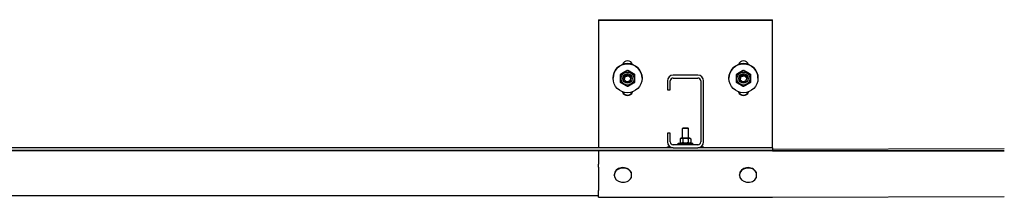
# Model space of a CAD drawing. Header units: metres. Extents: x -699 to 2316, y -1199 to 781.
# Tile 203 of 256: x -27.888 to -26.189, y 3.11 to 3.416. Entities that reach past the tile are written whole.
import ezdxf

# ---------------------------------------------------------------- set-up
doc = ezdxf.new("R2010")
doc.units = ezdxf.units.M

msp = doc.modelspace()

# ---------------------------------------------------------------- linework, layer by layer
for p, q in [((-26.8894, 3.4159), (-26.8894, 3.4158)), ((-26.8894, 3.4159), (-26.5894, 3.4159)), ((-26.8894, 3.4158), (-26.5894, 3.4158)), ((-26.8894, 3.4158), (-26.8894, 3.4152)), ((-26.8894, 3.4158), (-26.5894, 3.4158)), ((-26.8894, 3.4152), (-26.5894, 3.4152)), ((-26.8894, 3.4152), (-26.8894, 3.1954)), ((-26.5894, 3.4158), (-26.5894, 3.4159)), ((-26.5894, 3.4152), (-26.5894, 3.4158)), ((-26.5894, 3.1954), (-26.5894, 3.4152)), ((-26.8644, 3.3153), (-26.8644, 3.3151)), ((-26.8514, 3.322), (-26.8514, 3.3215)), ((-26.8474, 3.3145), (-26.8474, 3.3145)), ((-26.845, 3.3129), (-26.8435, 3.3185)), ((-26.845, 3.3129), (-26.845, 3.3127)), ((-26.8435, 3.3185), (-26.8379, 3.3199)), ((-26.8435, 3.3185), (-26.8435, 3.3182)), ((-26.8394, 3.3289), (-26.8394, 3.3284)), ((-26.8379, 3.3199), (-26.8379, 3.3197)), ((-26.8379, 3.3199), (-26.8338, 3.3158)), ((-26.8338, 3.3158), (-26.8338, 3.3155)), ((-26.8314, 3.3145), (-26.8314, 3.3145)), ((-26.8274, 3.322), (-26.8274, 3.3215)), ((-26.8144, 3.3153), (-26.8144, 3.3151)), ((-26.7182, 3.3204), (-26.7607, 3.3204)), ((-26.7607, 3.3154), (-26.7182, 3.3154)), ((-26.6644, 3.3153), (-26.6644, 3.3151)), ((-26.6514, 3.322), (-26.6514, 3.3215)), ((-26.6474, 3.3145), (-26.6474, 3.3145)), ((-26.645, 3.3129), (-26.6435, 3.3185)), ((-26.645, 3.3129), (-26.645, 3.3127)), ((-26.6435, 3.3185), (-26.6379, 3.3199)), ((-26.6435, 3.3185), (-26.6435, 3.3182)), ((-26.6394, 3.3289), (-26.6394, 3.3284)), ((-26.6379, 3.3199), (-26.6379, 3.3197)), ((-26.6379, 3.3199), (-26.6338, 3.3158)), ((-26.6338, 3.3158), (-26.6338, 3.3155)), ((-26.6314, 3.3145), (-26.6314, 3.3145)), ((-26.6274, 3.322), (-26.6274, 3.3215)), ((-26.6144, 3.3153), (-26.6144, 3.3151)), ((-26.7707, 3.3104), (-26.7707, 3.2954)), ((-26.7657, 3.2954), (-26.7657, 3.3104)), ((-26.7132, 3.3104), (-26.7132, 3.2054)), ((-26.7082, 3.2054), (-26.7082, 3.3104)), ((-26.7707, 3.2954), (-26.7657, 3.2954)), ((-26.7435, 3.2294), (-26.7444, 3.2285)), ((-26.7344, 3.2285), (-26.7444, 3.2285)), ((-26.7444, 3.2118), (-26.7444, 3.2285)), ((-26.7435, 3.2294), (-26.7353, 3.2294)), ((-26.7353, 3.2294), (-26.7344, 3.2285)), ((-26.7344, 3.2118), (-26.7344, 3.2285)), ((-26.7657, 3.2204), (-26.7707, 3.2204)), ((-26.7707, 3.2204), (-26.7707, 3.2054)), ((-26.7657, 3.2054), (-26.7657, 3.2204)), ((-26.7467, 3.2118), (-26.7487, 3.2107)), ((-26.7487, 3.2107), (-26.7487, 3.2045)), ((-26.7321, 3.2118), (-26.7467, 3.2118)), ((-26.744, 3.2107), (-26.744, 3.2045)), ((-26.7348, 3.2107), (-26.7348, 3.2045)), ((-26.7321, 3.2118), (-26.7302, 3.2107)), ((-26.7302, 3.2107), (-26.7302, 3.2045)), ((-26.7607, 3.1954), (-28.0512, 3.1954)), ((-26.7707, 3.1968), (-26.7657, 3.1968)), ((-26.7707, 3.1954), (-26.7707, 3.1968)), ((-26.7657, 3.1954), (-26.7657, 3.1968)), ((-26.7182, 3.2004), (-26.7607, 3.2004)), ((-26.7607, 3.1954), (-26.7182, 3.1954)), ((-26.7519, 3.2034), (-26.7269, 3.2034)), ((-26.7519, 3.2004), (-26.7519, 3.2034)), ((-26.7467, 3.2034), (-26.7487, 3.2045)), ((-26.7321, 3.2034), (-26.7302, 3.2045)), ((-26.7269, 3.2004), (-26.7269, 3.2034)), ((-26.5894, 3.1954), (-26.7182, 3.1954)), ((-26.7132, 3.1968), (-26.7082, 3.1968)), ((-26.7132, 3.1954), (-26.7132, 3.1968)), ((-26.7082, 3.1954), (-26.7082, 3.1968)), ((-26.5894, 3.1954), (-26.5894, 3.1906)), ((-26.5894, 3.1906), (-29.4864, 3.1906)), ((-26.5894, 3.1901), (-29.4864, 3.1901)), ((-26.5894, 3.1905), (-26.8894, 3.1905)), ((-26.8894, 3.1905), (-26.8894, 3.19)), ((-26.5894, 3.19), (-26.8894, 3.19)), ((-26.8894, 3.19), (-26.8894, 3.1668)), ((-26.1894, 3.1935), (-26.5894, 3.1924)), ((-26.5894, 3.1901), (-26.5894, 3.1906)), ((-26.5894, 3.1905), (-26.1894, 3.1905)), ((-26.5894, 3.19), (-26.1894, 3.1901)), ((-26.8894, 3.1617), (-26.8894, 3.1668)), ((-26.8894, 3.1617), (-26.8894, 3.1215)), ((-26.8624, 3.1481), (-26.8624, 3.1488)), ((-26.8334, 3.1525), (-26.8334, 3.1532)), ((-26.8334, 3.1532), (-26.8334, 3.1444)), ((-26.8334, 3.1444), (-26.8334, 3.1437)), ((-26.6464, 3.1481), (-26.6464, 3.1488)), ((-26.6174, 3.1525), (-26.6174, 3.1532)), ((-26.6174, 3.1532), (-26.6174, 3.1444)), ((-26.6174, 3.1444), (-26.6174, 3.1437)), ((-29.4864, 3.113), (-26.8894, 3.113)), ((-26.8894, 3.11), (-26.8894, 3.1215)), ((-26.8894, 3.11), (-26.5894, 3.11)), ((-26.5894, 3.11), (-26.1894, 3.1111))]:
    msp.add_line(p, q)
for centre, radius, start, end in [((-26.7607, 3.3104), 0.01, 90, 180), ((-26.7607, 3.3104), 0.005, 90, 180), ((-26.7182, 3.3104), 0.01, 0, 90), ((-26.7182, 3.3104), 0.005, 0, 90), ((-26.7607, 3.2054), 0.01, 180, 270), ((-26.7607, 3.2054), 0.005, 180, 270), ((-26.7182, 3.2054), 0.005, 270, 0), ((-26.7182, 3.2054), 0.01, 270, 0)]:
    msp.add_arc(centre, radius, start, end)
for centre, major_axis, ratio, start_param, end_param in [((-26.8394, 3.3153), (-0.025, 0), 0.999201, 3.141593, 6.283185), ((-26.8394, 3.3362), (-0.009, 0), 0.999201, 3.417569, 6.007209), ((-26.6394, 3.3153), (-0.025, 0), 0.999201, 3.141593, 6.283185), ((-26.6394, 3.3362), (-0.009, 0), 0.999201, 3.417569, 6.007209), ((-26.8394, 3.3145), (0.008, 0), 0.999201, 6.280368, 9.427596), ((-26.8394, 3.3144), (-0.00577, 0), 0.999201, 2.375104, 6.535604), ((-26.8394, 3.3144), (-0.00577, 0), 0.999201, 0.327235, 1.219036), ((-26.6394, 3.3145), (0.008, 0), 0.999201, 6.280368, 9.427596), ((-26.6394, 3.3144), (-0.00577, 0), 0.999201, 2.375104, 6.535604), ((-26.6394, 3.3144), (-0.00577, 0), 0.999201, 0.327235, 1.219036), ((-26.8394, 3.3144), (-0.00577, 0), 0.999201, 1.414631, 2.233118), ((-26.6394, 3.3144), (-0.00577, 0), 0.999201, 1.414631, 2.233118), ((-26.8394, 3.2943), (0.009, 0), 0.999201, 3.438354, 5.986424), ((-26.8394, 3.2949), (-0.009, 0), 0.999201, 0.377662, 2.763931), ((-26.8394, 3.2949), (0.009, 0), 0.999201, 3.519255, 5.905523), ((-26.8394, 3.295), (0.009, 0), 0.999201, 3.536065, 5.888713), ((-26.6394, 3.2943), (0.009, 0), 0.999201, 3.438354, 5.986424), ((-26.6394, 3.2949), (-0.009, 0), 0.999201, 0.377662, 2.763931), ((-26.6394, 3.2949), (0.009, 0), 0.999201, 3.519255, 5.905523), ((-26.6394, 3.295), (0.009, 0), 0.999201, 3.536065, 5.888713), ((-26.8474, 3.1488), (-0.015, 0), 0.819152, 3.512786, 6.283185), ((-26.8474, 3.1481), (0.015, 0), 0.819152, 0.371193, 5.919962), ((-26.6314, 3.1488), (-0.015, 0), 0.819152, 3.512786, 6.283185), ((-26.6314, 3.1481), (0.015, 0), 0.819152, 0.371193, 5.919962), ((-26.8334, 3.1557), (0, 0.0143), 0.002286, 1.795063, 2.568253), ((-26.6174, 3.1557), (0, 0.0143), 0.002286, 1.795063, 2.568253)]:
    msp.add_ellipse(centre, major_axis=major_axis, ratio=ratio, start_param=start_param, end_param=end_param)
for centre, major_axis in [((-26.8394, 3.3151), (0.025, 0)), ((-26.6394, 3.3151), (0.025, 0)), ((-26.8394, 3.3145), (0.0112, 0)), ((-26.8394, 3.3145), (0.008, 0)), ((-26.6394, 3.3145), (0.0112, 0)), ((-26.6394, 3.3145), (0.008, 0))]:
    msp.add_ellipse(centre, major_axis=major_axis, ratio=0.999201)
for points in [[(-26.8394, 3.3289), (-26.8454, 3.3255), (-26.8514, 3.322)], [(-26.8514, 3.3215), (-26.8454, 3.3249), (-26.8394, 3.3284)], [(-26.8514, 3.3076), (-26.8514, 3.3145), (-26.8514, 3.3215)], [(-26.8274, 3.322), (-26.8334, 3.3255), (-26.8394, 3.3289)], [(-26.8394, 3.3284), (-26.8334, 3.3249), (-26.8274, 3.3215)], [(-26.8274, 3.3215), (-26.8274, 3.3145), (-26.8274, 3.3076)], [(-26.6394, 3.3289), (-26.6454, 3.3255), (-26.6514, 3.322)], [(-26.6514, 3.3215), (-26.6454, 3.3249), (-26.6394, 3.3284)], [(-26.6514, 3.3076), (-26.6514, 3.3145), (-26.6514, 3.3215)], [(-26.6274, 3.322), (-26.6334, 3.3255), (-26.6394, 3.3289)], [(-26.6394, 3.3284), (-26.6334, 3.3249), (-26.6274, 3.3215)], [(-26.6274, 3.3215), (-26.6274, 3.3145), (-26.6274, 3.3076)], [(-26.8394, 3.3007), (-26.8454, 3.3041), (-26.8514, 3.3076)], [(-26.8274, 3.3076), (-26.8334, 3.3041), (-26.8394, 3.3007)], [(-26.6394, 3.3007), (-26.6454, 3.3041), (-26.6514, 3.3076)], [(-26.6274, 3.3076), (-26.6334, 3.3041), (-26.6394, 3.3007)], [(-26.744, 3.2107), (-26.7463, 3.212), (-26.7487, 3.2107)], [(-26.7348, 3.2107), (-26.7394, 3.212), (-26.744, 3.2107)], [(-26.7302, 3.2107), (-26.7325, 3.212), (-26.7348, 3.2107)], [(-26.7487, 3.2045), (-26.7463, 3.2032), (-26.744, 3.2045)], [(-26.744, 3.2045), (-26.7394, 3.2032), (-26.7348, 3.2045)], [(-26.7348, 3.2045), (-26.7325, 3.2032), (-26.7302, 3.2045)]]:
    msp.add_rational_spline(points, [1, 1.15470053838, 1], degree=2)
for points, knots in [([(-26.845, 3.3127), (-26.845, 3.3127), (-26.845, 3.3127), (-26.845, 3.3128), (-26.845, 3.3129), (-26.8449, 3.3131), (-26.8448, 3.3133), (-26.8446, 3.314), (-26.8444, 3.3147), (-26.8442, 3.3154), (-26.8441, 3.316), (-26.8438, 3.3168), (-26.8436, 3.3176), (-26.8436, 3.3178), (-26.8435, 3.318), (-26.8435, 3.3181), (-26.8435, 3.3182), (-26.8435, 3.3182), (-26.8435, 3.3182)], [-0.3417552, -0.3417552, -0.3417552, -0.3417552, -0.3056951, -0.3056951, -0.2627872, -0.2627872, -0.2004937, -0.2004937, 0, 0, 0, 0.2004937, 0.2004937, 0.2627872, 0.2627872, 0.3056951, 0.3056951, 0.3417552, 0.3417552, 0.3417552, 0.3417552]), ([(-26.841, 3.3085), (-26.841, 3.3086), (-26.841, 3.3086), (-26.8411, 3.3086), (-26.8411, 3.3087), (-26.8413, 3.3088), (-26.8414, 3.309), (-26.842, 3.3095), (-26.8425, 3.3101), (-26.843, 3.3105), (-26.8435, 3.311), (-26.844, 3.3116), (-26.8446, 3.3122), (-26.8447, 3.3123), (-26.8449, 3.3125), (-26.8449, 3.3126), (-26.845, 3.3126), (-26.845, 3.3127), (-26.845, 3.3127)], [-0.3342887, -0.3342887, -0.3342887, -0.3342887, -0.3056951, -0.3056951, -0.2627872, -0.2627872, -0.2004937, -0.2004937, 0, 0, 0, 0.2004937, 0.2004937, 0.2627872, 0.2627872, 0.3056951, 0.3056951, 0.3397783, 0.3397783, 0.3397783, 0.3397783]), ([(-26.8435, 3.3182), (-26.8435, 3.3182), (-26.8434, 3.3182), (-26.8433, 3.3182), (-26.8433, 3.3183), (-26.843, 3.3183), (-26.8428, 3.3183), (-26.8421, 3.3185), (-26.8413, 3.3187), (-26.8407, 3.3189), (-26.84, 3.3191), (-26.8392, 3.3193), (-26.8385, 3.3195), (-26.8383, 3.3195), (-26.8381, 3.3196), (-26.838, 3.3196), (-26.8379, 3.3196), (-26.8379, 3.3197), (-26.8379, 3.3197)], [-0.3417552, -0.3417552, -0.3417552, -0.3417552, -0.3056951, -0.3056951, -0.2627872, -0.2627872, -0.2004937, -0.2004937, 0, 0, 0, 0.2004937, 0.2004937, 0.2627872, 0.2627872, 0.3056951, 0.3056951, 0.3417552, 0.3417552, 0.3417552, 0.3417552]), ([(-26.8379, 3.3197), (-26.8379, 3.3197), (-26.8379, 3.3196), (-26.8378, 3.3196), (-26.8377, 3.3195), (-26.8376, 3.3193), (-26.8374, 3.3192), (-26.8369, 3.3186), (-26.8363, 3.318), (-26.8358, 3.3175), (-26.8354, 3.3171), (-26.8348, 3.3165), (-26.8343, 3.316), (-26.8341, 3.3158), (-26.834, 3.3157), (-26.8339, 3.3156), (-26.8338, 3.3156), (-26.8338, 3.3155), (-26.8338, 3.3155)], [-0.3417552, -0.3417552, -0.3417552, -0.3417552, -0.3056951, -0.3056951, -0.2627872, -0.2627872, -0.2004937, -0.2004937, 0, 0, 0, 0.2004937, 0.2004937, 0.2627872, 0.2627872, 0.3056951, 0.3056951, 0.3417552, 0.3417552, 0.3417552, 0.3417552]), ([(-26.8338, 3.3155), (-26.8338, 3.3155), (-26.8338, 3.3155), (-26.8339, 3.3154), (-26.8339, 3.3153), (-26.8339, 3.3151), (-26.834, 3.3149), (-26.8342, 3.3141), (-26.8344, 3.3133), (-26.8346, 3.3127), (-26.8348, 3.3121), (-26.835, 3.3113), (-26.8352, 3.3106), (-26.8353, 3.3104), (-26.8353, 3.3102), (-26.8353, 3.3101), (-26.8354, 3.31), (-26.8354, 3.31), (-26.8354, 3.31)], [-0.3417552, -0.3417552, -0.3417552, -0.3417552, -0.3056951, -0.3056951, -0.2627872, -0.2627872, -0.2004937, -0.2004937, 0, 0, 0, 0.2004937, 0.2004937, 0.2627872, 0.2627872, 0.3056951, 0.3056951, 0.3361836, 0.3361836, 0.3361836, 0.3361836]), ([(-26.645, 3.3127), (-26.645, 3.3127), (-26.645, 3.3127), (-26.645, 3.3128), (-26.645, 3.3129), (-26.6449, 3.3131), (-26.6448, 3.3133), (-26.6446, 3.314), (-26.6444, 3.3147), (-26.6442, 3.3154), (-26.6441, 3.316), (-26.6438, 3.3168), (-26.6436, 3.3176), (-26.6436, 3.3178), (-26.6435, 3.318), (-26.6435, 3.3181), (-26.6435, 3.3182), (-26.6435, 3.3182), (-26.6435, 3.3182)], [-0.3417552, -0.3417552, -0.3417552, -0.3417552, -0.3056951, -0.3056951, -0.2627872, -0.2627872, -0.2004937, -0.2004937, 0, 0, 0, 0.2004937, 0.2004937, 0.2627872, 0.2627872, 0.3056951, 0.3056951, 0.3417552, 0.3417552, 0.3417552, 0.3417552]), ([(-26.641, 3.3085), (-26.641, 3.3086), (-26.641, 3.3086), (-26.6411, 3.3086), (-26.6411, 3.3087), (-26.6413, 3.3088), (-26.6414, 3.309), (-26.642, 3.3095), (-26.6425, 3.3101), (-26.643, 3.3105), (-26.6435, 3.311), (-26.644, 3.3116), (-26.6446, 3.3122), (-26.6447, 3.3123), (-26.6449, 3.3125), (-26.6449, 3.3126), (-26.645, 3.3126), (-26.645, 3.3127), (-26.645, 3.3127)], [-0.3342887, -0.3342887, -0.3342887, -0.3342887, -0.3056951, -0.3056951, -0.2627872, -0.2627872, -0.2004937, -0.2004937, 0, 0, 0, 0.2004937, 0.2004937, 0.2627872, 0.2627872, 0.3056951, 0.3056951, 0.3397783, 0.3397783, 0.3397783, 0.3397783]), ([(-26.6435, 3.3182), (-26.6435, 3.3182), (-26.6434, 3.3182), (-26.6433, 3.3182), (-26.6433, 3.3183), (-26.643, 3.3183), (-26.6428, 3.3183), (-26.6421, 3.3185), (-26.6413, 3.3187), (-26.6407, 3.3189), (-26.64, 3.3191), (-26.6392, 3.3193), (-26.6385, 3.3195), (-26.6383, 3.3195), (-26.6381, 3.3196), (-26.638, 3.3196), (-26.6379, 3.3196), (-26.6379, 3.3197), (-26.6379, 3.3197)], [-0.3417552, -0.3417552, -0.3417552, -0.3417552, -0.3056951, -0.3056951, -0.2627872, -0.2627872, -0.2004937, -0.2004937, 0, 0, 0, 0.2004937, 0.2004937, 0.2627872, 0.2627872, 0.3056951, 0.3056951, 0.3417552, 0.3417552, 0.3417552, 0.3417552]), ([(-26.6379, 3.3197), (-26.6379, 3.3197), (-26.6379, 3.3196), (-26.6378, 3.3196), (-26.6377, 3.3195), (-26.6376, 3.3193), (-26.6374, 3.3192), (-26.6369, 3.3186), (-26.6363, 3.318), (-26.6358, 3.3175), (-26.6354, 3.3171), (-26.6348, 3.3165), (-26.6343, 3.316), (-26.6341, 3.3158), (-26.634, 3.3157), (-26.6339, 3.3156), (-26.6338, 3.3156), (-26.6338, 3.3155), (-26.6338, 3.3155)], [-0.3417552, -0.3417552, -0.3417552, -0.3417552, -0.3056951, -0.3056951, -0.2627872, -0.2627872, -0.2004937, -0.2004937, 0, 0, 0, 0.2004937, 0.2004937, 0.2627872, 0.2627872, 0.3056951, 0.3056951, 0.3417552, 0.3417552, 0.3417552, 0.3417552]), ([(-26.6338, 3.3155), (-26.6338, 3.3155), (-26.6338, 3.3155), (-26.6339, 3.3154), (-26.6339, 3.3153), (-26.6339, 3.3151), (-26.634, 3.3149), (-26.6342, 3.3141), (-26.6344, 3.3133), (-26.6346, 3.3127), (-26.6348, 3.3121), (-26.635, 3.3113), (-26.6352, 3.3106), (-26.6353, 3.3104), (-26.6353, 3.3102), (-26.6353, 3.3101), (-26.6354, 3.31), (-26.6354, 3.31), (-26.6354, 3.31)], [-0.3417552, -0.3417552, -0.3417552, -0.3417552, -0.3056951, -0.3056951, -0.2627872, -0.2627872, -0.2004937, -0.2004937, 0, 0, 0, 0.2004937, 0.2004937, 0.2627872, 0.2627872, 0.3056951, 0.3056951, 0.3361836, 0.3361836, 0.3361836, 0.3361836]), ([(-26.8354, 3.31), (-26.8354, 3.31), (-26.8354, 3.31), (-26.8355, 3.3099), (-26.8356, 3.3099), (-26.8358, 3.3098), (-26.836, 3.3098), (-26.8368, 3.3096), (-26.8375, 3.3094), (-26.8382, 3.3092), (-26.8388, 3.309), (-26.8396, 3.3088), (-26.8403, 3.3087), (-26.8405, 3.3086), (-26.8408, 3.3086), (-26.8408, 3.3086), (-26.8409, 3.3085), (-26.841, 3.3085), (-26.841, 3.3085)], [-0.336181, -0.336181, -0.336181, -0.336181, -0.3056951, -0.3056951, -0.2627872, -0.2627872, -0.2004937, -0.2004937, 0, 0, 0, 0.2004937, 0.2004937, 0.2627872, 0.2627872, 0.3056951, 0.3056951, 0.3342869, 0.3342869, 0.3342869, 0.3342869]), ([(-26.841, 3.3085), (-26.841, 3.3085), (-26.841, 3.3085), (-26.841, 3.3085), (-26.841, 3.3085), (-26.841, 3.3085), (-26.841, 3.3085), (-26.841, 3.3085), (-26.841, 3.3085), (-26.841, 3.3085), (-26.841, 3.3085), (-26.841, 3.3085)], [6.2827399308, 6.2827399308, 6.2827399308, 6.2827399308, 6.2829180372, 6.2829180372, 6.2830961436, 6.2830961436, 6.28327425, 6.28327425, 6.2834523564, 6.2834523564, 6.2836304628, 6.2836304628, 6.2836304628, 6.2836304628]), ([(-26.8354, 3.31), (-26.8354, 3.31), (-26.8354, 3.31), (-26.8354, 3.31), (-26.8354, 3.31), (-26.8354, 3.31), (-26.8354, 3.31), (-26.8354, 3.31), (-26.8354, 3.31), (-26.8354, 3.31), (-26.8354, 3.31), (-26.8354, 3.31)], [5.2357432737, 5.2357432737, 5.2357432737, 5.2357432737, 5.2358411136, 5.2358411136, 5.2359389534, 5.2359389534, 5.2360367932, 5.2360367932, 5.2361346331, 5.2361346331, 5.2362324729, 5.2362324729, 5.2362324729, 5.2362324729]), ([(-26.6354, 3.31), (-26.6354, 3.31), (-26.6354, 3.31), (-26.6355, 3.3099), (-26.6356, 3.3099), (-26.6358, 3.3098), (-26.636, 3.3098), (-26.6368, 3.3096), (-26.6375, 3.3094), (-26.6382, 3.3092), (-26.6388, 3.309), (-26.6396, 3.3088), (-26.6403, 3.3087), (-26.6405, 3.3086), (-26.6408, 3.3086), (-26.6408, 3.3086), (-26.6409, 3.3085), (-26.641, 3.3085), (-26.641, 3.3085)], [-0.336181, -0.336181, -0.336181, -0.336181, -0.3056951, -0.3056951, -0.2627872, -0.2627872, -0.2004937, -0.2004937, 0, 0, 0, 0.2004937, 0.2004937, 0.2627872, 0.2627872, 0.3056951, 0.3056951, 0.3342869, 0.3342869, 0.3342869, 0.3342869]), ([(-26.641, 3.3085), (-26.641, 3.3085), (-26.641, 3.3085), (-26.641, 3.3085), (-26.641, 3.3085), (-26.641, 3.3085), (-26.641, 3.3085), (-26.641, 3.3085), (-26.641, 3.3085), (-26.641, 3.3085), (-26.641, 3.3085), (-26.641, 3.3085)], [6.2827399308, 6.2827399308, 6.2827399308, 6.2827399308, 6.2829180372, 6.2829180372, 6.2830961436, 6.2830961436, 6.28327425, 6.28327425, 6.2834523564, 6.2834523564, 6.2836304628, 6.2836304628, 6.2836304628, 6.2836304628]), ([(-26.6354, 3.31), (-26.6354, 3.31), (-26.6354, 3.31), (-26.6354, 3.31), (-26.6354, 3.31), (-26.6354, 3.31), (-26.6354, 3.31), (-26.6354, 3.31), (-26.6354, 3.31), (-26.6354, 3.31), (-26.6354, 3.31), (-26.6354, 3.31)], [5.2357432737, 5.2357432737, 5.2357432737, 5.2357432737, 5.2358411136, 5.2358411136, 5.2359389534, 5.2359389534, 5.2360367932, 5.2360367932, 5.2361346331, 5.2361346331, 5.2362324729, 5.2362324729, 5.2362324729, 5.2362324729])]:
    msp.add_open_spline(points, degree=3, knots=knots)

doc.saveas('drawing.dxf')
